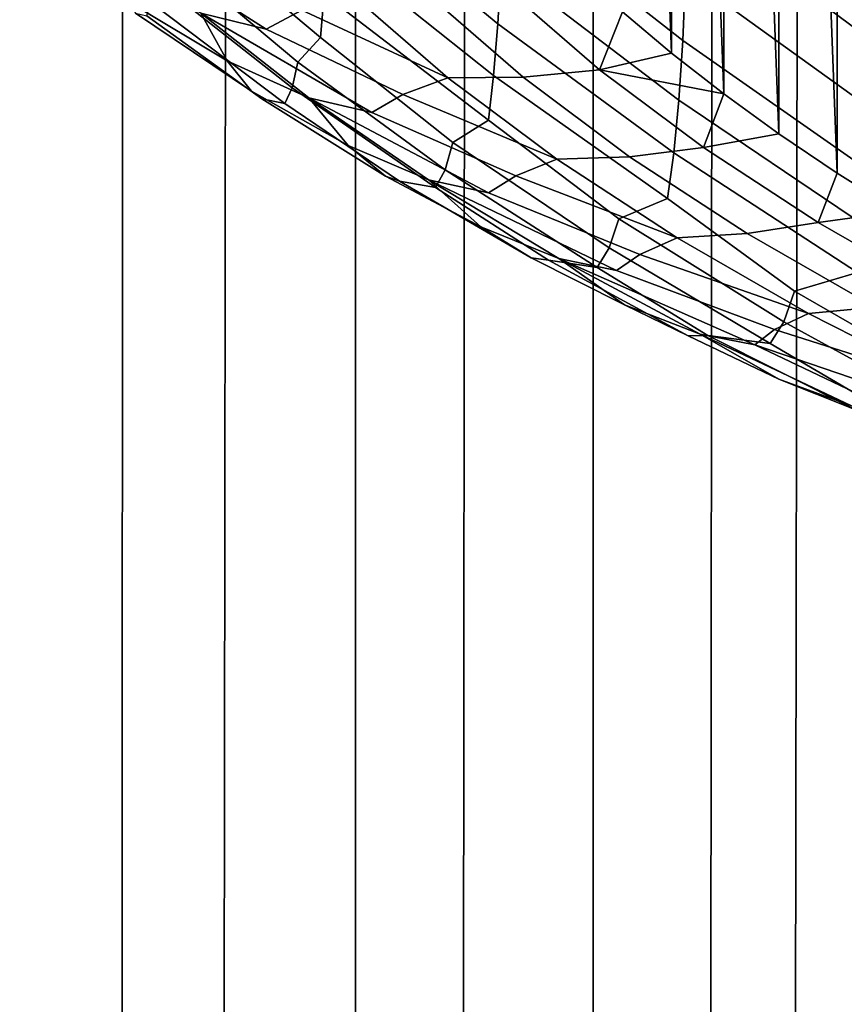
# Model space of a CAD drawing. Header units: metres. Extents: x -109 to 109, y -342 to 66.
# Tile 57 of 256: x -7 to -5.43, y -56.52 to -54.65. Entities that reach past the tile are written whole.
import ezdxf

# ---------------------------------------------------------------- set-up
doc = ezdxf.new("R2010")
doc.units = ezdxf.units.M
doc.layers.add('solid_K_24_62_16_000B91', color=7, linetype='CONTINUOUS')

msp = doc.modelspace()

# ---------------------------------------------------------------- linework, layer by layer
at = {"layer": 'solid_K_24_62_16_000B91'}
for points in [[(-7.329813, -278.228241, 26.415499), (-6.858388, -278.125214, 26.800016), (-6.799747, -19.868654, -42.351524), (-7.225279, -19.717894, -42.756645)], [(-7.329813, -282.473938, 10.570329), (-7.006536, -19.796679, -60.101452), (-6.574015, -19.944481, -60.413368), (-6.858388, -282.576965, 10.18581)], [(-6.858388, -278.125214, 26.800016), (-6.365384, -278.029175, 27.158398), (-6.363918, -20.01251, -41.975868), (-6.799747, -19.868654, -42.351524)], [(-6.858388, -282.576965, 10.18581), (-6.574015, -19.944481, -60.413368), (-6.124717, -20.087008, -60.704124), (-6.365384, -282.673004, 9.827429)], [(-6.365384, -278.029175, 27.158398), (-5.852353, -277.94046, 27.489513), (-5.920751, -20.148069, -41.630596), (-6.363918, -20.01251, -41.975868)], [(-6.365384, -282.673004, 9.827429), (-6.124717, -20.087008, -60.704124), (-5.660595, -20.222702, -60.972725), (-5.852353, -282.761719, 9.496313)], [(-5.852353, -277.94046, 27.489513), (-5.472381, -20.274443, -41.315632), (-5.920751, -20.148069, -41.630596)], [(-5.852353, -282.761719, 9.496313), (-5.660595, -20.222702, -60.972725), (-5.183332, -20.35026, -61.218571), (-5.320908, -282.842865, 9.193503)], [(-5.852353, -277.94046, 27.489513), (-5.320908, -277.859314, 27.792324), (-5.020024, -20.391159, -41.030163), (-5.472381, -20.274443, -41.315632)], [(-5.330027, -51.869274, 88.631248), (-5.446609, -51.942329, 88.474579), (-5.330029, -55.013824, 81.887733)], [(-5.446609, -51.942329, 88.474579), (-5.557542, -52.016899, 88.314667), (-5.44661, -54.940769, 82.044411)], [(-5.446609, -51.942329, 88.474579), (-5.44661, -54.940769, 82.044411), (-5.330029, -55.013824, 81.887733)], [(-5.557542, -52.016899, 88.314667), (-5.662801, -52.09296, 88.15155), (-5.557544, -54.866199, 82.204323)], [(-5.557542, -52.016899, 88.314667), (-5.557544, -54.866199, 82.204323), (-5.44661, -54.940769, 82.044411)], [(-5.662801, -52.09296, 88.15155), (-5.762198, -52.170387, 87.985512), (-5.662802, -54.790138, 82.367439)], [(-5.662801, -52.09296, 88.15155), (-5.662802, -54.790138, 82.367439), (-5.557544, -54.866199, 82.204323)], [(-5.762198, -52.170387, 87.985512), (-5.855699, -52.249138, 87.816628), (-5.7622, -54.712711, 82.53347)], [(-5.762198, -52.170387, 87.985512), (-5.7622, -54.712711, 82.53347), (-5.662802, -54.790138, 82.367439)], [(-5.855699, -52.249138, 87.816628), (-5.8557, -54.633961, 82.702354), (-5.7622, -54.712711, 82.53347)], [(-6.409646, -54.269169, 79.53157), (-6.086764, -54.544373, 79.32457), (-6.09293, -54.656425, 79.459496), (-6.412863, -54.39233, 79.650627)], [(-6.079784, -54.284931, 79.109245), (-5.735275, -54.563061, 78.901314), (-5.740513, -54.688236, 79.01606), (-6.082407, -54.420193, 79.207695)], [(-5.641127, -54.316059, 78.651703), (-5.365872, -54.56089, 78.517456), (-5.369385, -54.697311, 78.613411), (-5.732134, -54.427212, 78.804131)], [(-6.720244, -54.341763, 80.1343), (-6.423243, -54.599957, 79.945297), (-6.430299, -54.682384, 80.120201), (-6.723415, -54.436863, 80.295052)], [(-6.412863, -54.39233, 79.650627), (-6.09293, -54.656425, 79.459496), (-6.100951, -54.755329, 79.612099), (-6.417394, -54.502941, 79.788643)], [(-6.082407, -54.420193, 79.207695), (-5.740513, -54.688236, 79.01606), (-5.747944, -54.801697, 79.147957), (-6.086764, -54.544373, 79.32457)], [(-5.732134, -54.427212, 78.804131), (-5.369385, -54.697311, 78.613411), (-5.375257, -54.823444, 78.726105), (-5.735275, -54.563061, 78.901314)], [(-6.723415, -54.436863, 80.295052), (-6.430299, -54.682384, 80.120201), (-6.473881, -54.729942, 80.354469), (-6.727067, -54.516918, 80.475052)], [(-6.841434, -54.470448, 82.484871), (-6.534036, -54.666718, 82.235558), (-6.466128, -54.630875, 82.454338), (-6.712868, -54.503403, 82.585785)], [(-6.841434, -54.470448, 82.484871), (-6.658329, -54.636478, 82.128807), (-6.534036, -54.666718, 82.235558)], [(-6.417394, -54.502941, 79.788643), (-6.100951, -54.755329, 79.612099), (-6.110774, -54.840103, 79.781975), (-6.423243, -54.599957, 79.945297)], [(-6.727067, -54.516918, 80.475052), (-6.473881, -54.729942, 80.354469), (-6.484658, -54.778534, 80.568787), (-6.748254, -54.570271, 80.696884)], [(-6.086764, -54.544373, 79.32457), (-5.747944, -54.801697, 79.147957), (-5.757649, -54.902443, 79.296616), (-6.09293, -54.656425, 79.459496)], [(-6.79371, -54.616158, 81.745071), (-6.608181, -54.727238, 81.734085), (-6.658329, -54.636478, 82.128807), (-6.816001, -54.56078, 82.091057)], [(-5.735275, -54.563061, 78.901314), (-5.375257, -54.823444, 78.726105), (-5.383599, -54.938267, 78.855087), (-5.740513, -54.688236, 79.01606)], [(-6.748254, -54.570271, 80.696884), (-6.484658, -54.778534, 80.568787), (-6.498201, -54.808071, 80.804039), (-6.75404, -54.61554, 80.918327)], [(-6.466128, -54.630875, 82.454338), (-6.188068, -54.759193, 82.290428), (-6.372872, -54.598785, 82.634415)], [(-6.423243, -54.599957, 79.945297), (-6.110774, -54.840103, 79.781975), (-6.178383, -54.882732, 80.02681), (-6.430299, -54.682384, 80.120201)], [(-6.044636, -54.757965, 82.37291), (-6.225157, -54.601276, 82.708931), (-6.372872, -54.598785, 82.634415), (-6.188068, -54.759193, 82.290428)], [(-5.899224, -54.744057, 82.450638), (-6.075403, -54.591141, 82.778572), (-6.225157, -54.601276, 82.708931), (-6.044636, -54.757965, 82.37291)], [(-5.899224, -54.744057, 82.450638), (-5.8557, -54.633961, 82.702354), (-6.075403, -54.591141, 82.778572)], [(-6.782826, -54.636395, 81.448868), (-6.562042, -54.784626, 81.383781), (-6.608181, -54.727238, 81.734085), (-6.79371, -54.616158, 81.745071)], [(-6.75404, -54.61554, 80.918327), (-6.498201, -54.808071, 80.804039), (-6.542313, -54.799519, 81.099045), (-6.761481, -54.641098, 81.162117)], [(-6.761481, -54.641098, 81.162117), (-6.542313, -54.799519, 81.099045), (-6.562042, -54.784626, 81.383781), (-6.782826, -54.636395, 81.448868)], [(-6.658329, -54.636478, 82.128807), (-6.332982, -54.825348, 81.89537), (-6.273582, -54.791122, 82.110687), (-6.534036, -54.666718, 82.235558)], [(-6.658329, -54.636478, 82.128807), (-6.452686, -54.797733, 81.783005), (-6.332982, -54.825348, 81.89537)], [(-6.608181, -54.727238, 81.734085), (-6.452686, -54.797733, 81.783005), (-6.658329, -54.636478, 82.128807)], [(-6.534036, -54.666718, 82.235558), (-6.273582, -54.791122, 82.110687), (-6.188068, -54.759193, 82.290428), (-6.466128, -54.630875, 82.454338)], [(-5.899224, -54.744057, 82.450638), (-5.7622, -54.712711, 82.53347), (-5.8557, -54.633961, 82.702354)], [(-6.09293, -54.656425, 79.459496), (-5.757649, -54.902443, 79.296616), (-5.769623, -54.989513, 79.461563), (-6.100951, -54.755329, 79.612099)], [(-6.430299, -54.682384, 80.120201), (-6.178383, -54.882732, 80.02681), (-6.19328, -54.93462, 80.234047), (-6.473881, -54.729942, 80.354469)], [(-5.740513, -54.688236, 79.01606), (-5.383599, -54.938267, 78.855087), (-5.394519, -55.040794, 78.999916), (-5.747944, -54.801697, 79.147957)], [(-5.899224, -54.744057, 82.450638), (-5.662802, -54.790138, 82.367439), (-5.7622, -54.712711, 82.53347)], [(-6.562042, -54.784626, 81.383781), (-6.377625, -54.88826, 81.388771), (-6.452686, -54.797733, 81.783005), (-6.608181, -54.727238, 81.734085)], [(-6.473881, -54.729942, 80.354469), (-6.19328, -54.93462, 80.234047), (-6.211864, -54.968124, 80.460808), (-6.484658, -54.778534, 80.568787)], [(-5.70152, -54.8922, 82.132942), (-5.899224, -54.744057, 82.450638), (-6.044636, -54.757965, 82.37291), (-5.842059, -54.90976, 82.047386)], [(-5.70152, -54.8922, 82.132942), (-5.662802, -54.790138, 82.367439), (-5.899224, -54.744057, 82.450638)], [(-6.273582, -54.791122, 82.110687), (-5.980684, -54.914589, 81.957176), (-6.188068, -54.759193, 82.290428)], [(-5.842059, -54.90976, 82.047386), (-6.044636, -54.757965, 82.37291), (-6.188068, -54.759193, 82.290428), (-5.980684, -54.914589, 81.957176)], [(-6.100951, -54.755329, 79.612099), (-5.769623, -54.989513, 79.461563), (-5.862722, -55.028137, 79.714981), (-6.110774, -54.840103, 79.781975)], [(-6.542313, -54.799519, 81.099045), (-6.307011, -54.94696, 81.03566), (-6.377625, -54.88826, 81.388771), (-6.562042, -54.784626, 81.383781)], [(-6.484658, -54.778534, 80.568787), (-6.211864, -54.968124, 80.460808), (-6.279859, -54.956486, 80.762428), (-6.498201, -54.808071, 80.804039)], [(-6.498201, -54.808071, 80.804039), (-6.279859, -54.956486, 80.762428), (-6.307011, -54.94696, 81.03566), (-6.542313, -54.799519, 81.099045)], [(-6.452686, -54.797733, 81.783005), (-6.110388, -54.978756, 81.566391), (-6.058826, -54.946251, 81.778015), (-6.332982, -54.825348, 81.89537)], [(-6.452686, -54.797733, 81.783005), (-6.225202, -54.953659, 81.448616), (-6.110388, -54.978756, 81.566391)], [(-6.377625, -54.88826, 81.388771), (-6.225202, -54.953659, 81.448616), (-6.452686, -54.797733, 81.783005)], [(-6.332982, -54.825348, 81.89537), (-6.058826, -54.946251, 81.778015), (-5.980684, -54.914589, 81.957176), (-6.273582, -54.791122, 82.110687)], [(-5.747944, -54.801697, 79.147957), (-5.394519, -55.040794, 78.999916), (-5.408054, -55.130085, 79.160103), (-5.757649, -54.902443, 79.296616)], [(-5.70152, -54.8922, 82.132942), (-5.557544, -54.866199, 82.204323), (-5.662802, -54.790138, 82.367439)], [(-6.110774, -54.840103, 79.781975), (-5.862722, -55.028137, 79.714981), (-5.880895, -55.083279, 79.915253), (-6.178383, -54.882732, 80.02681)], [(-6.178383, -54.882732, 80.02681), (-5.880895, -55.083279, 79.915253), (-5.903485, -55.120689, 80.133636), (-6.19328, -54.93462, 80.234047)], [(-5.70152, -54.8922, 82.132942), (-5.483013, -55.03503, 81.826645), (-5.44661, -54.940769, 82.044411), (-5.557544, -54.866199, 82.204323)], [(-6.307011, -54.94696, 81.03566), (-6.125127, -55.043293, 81.056305), (-6.225202, -54.953659, 81.448616), (-6.377625, -54.88826, 81.388771)], [(-5.483013, -55.03503, 81.826645), (-5.70152, -54.8922, 82.132942), (-5.842059, -54.90976, 82.047386), (-5.618165, -55.05611, 81.733543)], [(-6.058826, -54.946251, 81.778015), (-5.751477, -55.064411, 81.63588), (-5.980684, -54.914589, 81.957176)], [(-5.618165, -55.05611, 81.733543), (-5.842059, -54.90976, 82.047386), (-5.980684, -54.914589, 81.957176), (-5.751477, -55.064411, 81.63588)], [(-5.757649, -54.902443, 79.296616), (-5.408054, -55.130085, 79.160103), (-5.52793, -55.165691, 79.419998), (-5.769623, -54.989513, 79.461563)], [(-6.19328, -54.93462, 80.234047), (-5.903485, -55.120689, 80.133636), (-5.996346, -55.10677, 80.44014), (-6.211864, -54.968124, 80.460808)], [(-6.279859, -54.956486, 80.762428), (-6.029525, -55.102573, 80.70195), (-6.125127, -55.043293, 81.056305), (-6.307011, -54.94696, 81.03566)], [(-6.211864, -54.968124, 80.460808), (-5.996346, -55.10677, 80.44014), (-6.029525, -55.102573, 80.70195), (-6.279859, -54.956486, 80.762428)], [(-6.225202, -54.953659, 81.448616), (-5.867013, -55.126419, 81.249725), (-5.822619, -55.095703, 81.457512), (-6.110388, -54.978756, 81.566391)], [(-6.225202, -54.953659, 81.448616), (-5.976646, -55.103729, 81.126785), (-5.867013, -55.126419, 81.249725)], [(-6.125127, -55.043293, 81.056305), (-5.976646, -55.103729, 81.126785), (-6.225202, -54.953659, 81.448616)], [(-6.110388, -54.978756, 81.566391), (-5.822619, -55.095703, 81.457512), (-5.751477, -55.064411, 81.63588), (-6.058826, -54.946251, 81.778015)], [(-5.483013, -55.03503, 81.826645), (-5.330029, -55.013824, 81.887733), (-5.44661, -54.940769, 82.044411)], [(-5.769623, -54.989513, 79.461563), (-5.52793, -55.165691, 79.419998), (-5.548562, -55.223995, 79.613487), (-5.862722, -55.028137, 79.714981)], [(-5.483013, -55.03503, 81.826645), (-5.244498, -55.172024, 81.53286), (-5.20801, -55.085236, 81.734596), (-5.330029, -55.013824, 81.887733)], [(-5.862722, -55.028137, 79.714981), (-5.548562, -55.223995, 79.613487), (-5.574161, -55.265221, 79.823685), (-5.880895, -55.083279, 79.915253)], [(-6.029525, -55.102573, 80.70195), (-5.851556, -55.191799, 80.737823), (-5.976646, -55.103729, 81.126785), (-6.125127, -55.043293, 81.056305)], [(-5.244498, -55.172024, 81.53286), (-5.483013, -55.03503, 81.826645), (-5.618165, -55.05611, 81.733543), (-5.373771, -55.19648, 81.432518)], [(-5.822619, -55.095703, 81.457512), (-5.501284, -55.208111, 81.327713), (-5.751477, -55.064411, 81.63588)], [(-5.373771, -55.19648, 81.432518), (-5.618165, -55.05611, 81.733543), (-5.751477, -55.064411, 81.63588), (-5.501284, -55.208111, 81.327713)], [(-5.880895, -55.083279, 79.915253), (-5.574161, -55.265221, 79.823685), (-5.692724, -55.249866, 80.13327), (-5.903485, -55.120689, 80.133636)], [(-5.996346, -55.10677, 80.44014), (-5.730572, -55.250916, 80.383827), (-5.851556, -55.191799, 80.737823), (-6.029525, -55.102573, 80.70195)], [(-5.903485, -55.120689, 80.133636), (-5.692724, -55.249866, 80.13327), (-5.730572, -55.250916, 80.383827), (-5.996346, -55.10677, 80.44014)], [(-5.976646, -55.103729, 81.126785), (-5.603685, -55.267834, 80.946457), (-5.565798, -55.238953, 81.150307), (-5.867013, -55.126419, 81.249725)], [(-5.976646, -55.103729, 81.126785), (-5.707861, -55.247437, 80.818604), (-5.603685, -55.267834, 80.946457)], [(-5.851556, -55.191799, 80.737823), (-5.707861, -55.247437, 80.818604), (-5.976646, -55.103729, 81.126785)], [(-5.867013, -55.126419, 81.249725), (-5.565798, -55.238953, 81.150307), (-5.501284, -55.208111, 81.327713), (-5.822619, -55.095703, 81.457512)], [(-5.408054, -55.130085, 79.160103), (-5.175098, -55.294941, 79.142822), (-5.197409, -55.3563, 79.329758), (-5.52793, -55.165691, 79.419998)], [(-5.52793, -55.165691, 79.419998), (-5.197409, -55.3563, 79.329758), (-5.225058, -55.401211, 79.532059), (-5.548562, -55.223995, 79.613487)], [(-5.730572, -55.250916, 80.383827), (-5.557853, -55.333275, 80.434433), (-5.707861, -55.247437, 80.818604), (-5.851556, -55.191799, 80.737823)], [(-5.109768, -55.330357, 81.145416), (-5.373771, -55.19648, 81.432518), (-5.501284, -55.208111, 81.327713), (-5.231017, -55.345165, 81.033806)], [(-5.565798, -55.238953, 81.150307), (-5.231017, -55.345165, 81.033806), (-5.501284, -55.208111, 81.327713)], [(-5.603685, -55.267834, 80.946457), (-5.289272, -55.375496, 80.857491), (-5.231017, -55.345165, 81.033806), (-5.565798, -55.238953, 81.150307)], [(-5.548562, -55.223995, 79.613487), (-5.225058, -55.401211, 79.532059), (-5.370012, -55.385292, 79.842842), (-5.574161, -55.265221, 79.823685)], [(-5.692724, -55.249866, 80.13327), (-5.411217, -55.391457, 80.082428), (-5.557853, -55.333275, 80.434433), (-5.730572, -55.250916, 80.383827)], [(-5.419755, -55.384296, 80.525108), (-5.321298, -55.402523, 80.657623), (-5.603685, -55.267834, 80.946457), (-5.707861, -55.247437, 80.818604)], [(-5.557853, -55.333275, 80.434433), (-5.419755, -55.384296, 80.525108), (-5.707861, -55.247437, 80.818604)], [(-5.574161, -55.265221, 79.823685), (-5.370012, -55.385292, 79.842842), (-5.411217, -55.391457, 80.082428), (-5.692724, -55.249866, 80.13327)], [(-5.603685, -55.267834, 80.946457), (-5.321298, -55.402523, 80.657623), (-5.289272, -55.375496, 80.857491)], [(-5.411217, -55.391457, 80.082428), (-5.245028, -55.467228, 80.147171), (-5.419755, -55.384296, 80.525108), (-5.557853, -55.333275, 80.434433)]]:
    msp.add_3dface(points, dxfattribs=at)

doc.saveas('drawing.dxf')
